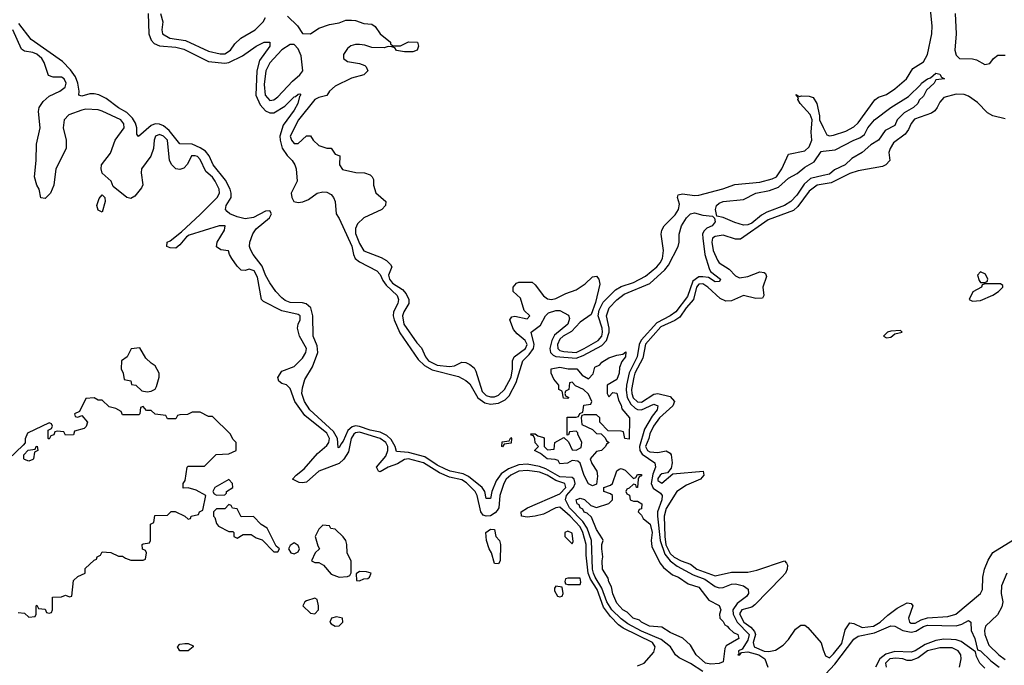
# Model space of a CAD drawing. Header units: inches. Extents: x 2710751 to 2829008, y 857003 to 965602.
# Tile 156 of 256: x 2756066 to 2760886, y 914079 to 917240. Entities that reach past the tile are written whole.
import ezdxf

# ---------------------------------------------------------------- set-up
doc = ezdxf.new("R2010")
doc.units = ezdxf.units.IN
doc.header["$MEASUREMENT"] = 0
doc.layers.add('C7951', color=7, linetype='Continuous')
doc.layers.add('C7961', color=7, linetype='Continuous')

msp = doc.modelspace()

# ---------------------------------------------------------------- linework, layer by layer
at = {"layer": 'C7951', "color": 2}
for points, elevation in [([(2756694.9, 917270), (2756699, 917170), (2756710, 917139.3), (2756723.8, 917123.8), (2756750, 917111.5), (2756830, 917105.5), (2756870, 917094.9), (2756990, 917035.5), (2757070, 917027.2), (2757090, 917030.2), (2757156.5, 917063.5), (2757223.6, 917110), (2757262.7, 917130), (2757290.3, 917130.3), (2757290.3, 917110), (2757240, 917040), (2757227.1, 916990), (2757221.8, 916870), (2757243.6, 916823.6), (2757270, 916793.1), (2757290, 916784.6), (2757310, 916783.7), (2757364.2, 916815.8), (2757410, 916862.8), (2757416.5, 916863.5), (2757430, 916876), (2757436.9, 916876.9), (2757442, 916870), (2757435.3, 916864.7), (2757427.3, 916830), (2757410, 916797.2), (2757356.1, 916723.9), (2757340.2, 916670), (2757340.9, 916650), (2757351.3, 916611.3), (2757375.2, 916575.2), (2757400.5, 916550), (2757413.4, 916530), (2757419.1, 916510), (2757424, 916450), (2757395.5, 916390), (2757398.4, 916370), (2757408, 916350), (2757430, 916344.4), (2757452.5, 916347.5), (2757480.1, 916359.9), (2757522.7, 916390), (2757550, 916398), (2757570, 916395.8), (2757590, 916384.9), (2757603, 916370), (2757610.5, 916350), (2757615.5, 916290), (2757630, 916266.8), (2757691.5, 916131.5), (2757699.6, 916090), (2757708.8, 916070), (2757730, 916054.3), (2757814.4, 916010), (2757830, 915992.7), (2757843.5, 915963.5), (2757860.5, 915940.5), (2757913.4, 915890), (2757920.2, 915870), (2757917.3, 915850), (2757895.2, 915810), (2757893.6, 915790), (2757898.6, 915770), (2757927.6, 915707.6), (2758017, 915577), (2758047.1, 915547.1), (2758085.3, 915525.3), (2758213.4, 915493.4), (2758250, 915473.4), (2758270, 915457.3), (2758309.4, 915389.4), (2758343.8, 915363.8), (2758370, 915357.5), (2758410, 915361.8), (2758441.9, 915378.1), (2758462.3, 915397.7), (2758497, 915463), (2758528.6, 915570), (2758559.8, 915600.2), (2758581.1, 915630), (2758585, 915650), (2758569.6, 915710), (2758616, 915744), (2758639.6, 915790), (2758655.2, 915804.8), (2758690, 915816.1), (2758710, 915815.6), (2758752.9, 915792.9), (2758757, 915777), (2758748.7, 915750), (2758684.7, 915695.3), (2758671, 915670), (2758662, 915630), (2758664.9, 915610), (2758677.1, 915597.1), (2758690.8, 915590.8), (2758790, 915583), (2758824.8, 915595.2), (2758915.7, 915644.3), (2758939.4, 915670), (2758951.4, 915710), (2758951.4, 915730), (2758938.3, 915790), (2758951.7, 915830), (2758990, 915869.1), (2759024.3, 915895.7), (2759151.3, 915948.7), (2759224.4, 916015.6), (2759241.4, 916038.6), (2759289.8, 916130), (2759294.5, 916150), (2759294.3, 916190), (2759306, 916230), (2759330, 916270.5), (2759349.8, 916290.2), (2759370, 916294), (2759410, 916283.1), (2759457.3, 916277.3), (2759467.5, 916267.5), (2759470.6, 916250), (2759456.3, 916230), (2759430, 916218.9), (2759414.7, 916205.3), (2759408.9, 916190), (2759410.2, 916170), (2759420.7, 916090), (2759441.7, 916021.7), (2759447.7, 916007.7), (2759497.3, 915970), (2759495.5, 915964.5), (2759490, 915959), (2759470, 915957), (2759437.6, 915977.6), (2759410, 915981.1), (2759390, 915980.3), (2759360.8, 915959.2), (2759334.6, 915885.4), (2759278.2, 915810), (2759250.3, 915790), (2759184.2, 915755.8), (2759108.4, 915671.6), (2759098.7, 915650), (2759088.5, 915590), (2759048.9, 915511.1), (2759036.1, 915450), (2759034.1, 915425.9), (2759039.2, 915390), (2759058.2, 915358.2), (2759078.7, 915338.7), (2759090, 915332), (2759110, 915330.2), (2759170, 915357.7), (2759190.3, 915350), (2759187, 915330), (2759161.7, 915298.3), (2759124.7, 915235.3), (2759100.1, 915150), (2759102.5, 915130), (2759113.3, 915113.3), (2759174.9, 915070), (2759178.7, 915050), (2759164.7, 915015.3), (2759157.3, 914970), (2759166.4, 914946.4), (2759202.2, 914922.2), (2759211.5, 914910), (2759210.2, 914890), (2759188.3, 914830), (2759188.4, 914810), (2759200.8, 914690), (2759223.5, 914623.5), (2759250, 914591), (2759284.5, 914564.5), (2759362.4, 914522.4), (2759420.5, 914500.5), (2759470, 914464.9), (2759490, 914457.7), (2759510, 914460.2), (2759550, 914476.5), (2759570, 914477.7), (2759608.9, 914468.9), (2759632, 914452), (2759633, 914430), (2759623.4, 914416.6), (2759578.6, 914381.4), (2759557.7, 914350), (2759558, 914330), (2759577.8, 914290), (2759636.3, 914230), (2759630, 914202), (2759602.4, 914157.6), (2759585.5, 914150), (2759586, 914134), (2759582, 914130), (2759592, 914130), (2759599, 914141), (2759630, 914145.2), (2759684.6, 914130), (2759713.8, 914110), (2759728.9, 914070)], 6), ([(2756754.8, 917270), (2756767.3, 917230), (2756761.6, 917190), (2756765.5, 917170), (2756801, 917150), (2756878.2, 917138.2), (2756990, 917085.3), (2757046.6, 917073.4), (2757070, 917073.4), (2757097.2, 917090), (2757119, 917121), (2757148, 917150), (2757218, 917190), (2757258, 917230), (2757269.1, 917250.9)], 10), ([(2757376.9, 917256.9), (2757426, 917210), (2757450, 917172), (2757490, 917171.3), (2757530, 917198), (2757583.1, 917216.9), (2757630, 917224.7), (2757663.1, 917236.9), (2757690, 917238), (2757710, 917236), (2757750, 917221), (2757790, 917218), (2757806.4, 917206.4), (2757831.3, 917170), (2757882, 917130), (2757882, 917122), (2757892.7, 917112.7), (2757930, 917112), (2757969.1, 917130.9), (2758014, 917130), (2758018, 917110), (2758012, 917090), (2757990, 917082), (2757950, 917082), (2757910, 917088.7), (2757902, 917102), (2757887.3, 917107.3), (2757870, 917108), (2757850, 917102), (2757790, 917104), (2757756, 917116), (2757730, 917119), (2757710, 917119), (2757687.5, 917112.5), (2757670, 917099), (2757651, 917070), (2757651.3, 917050), (2757670, 917036), (2757730, 917026), (2757755.3, 917015.3), (2757762, 917010), (2757770.9, 916989.1), (2757750.7, 916969.3), (2757690, 916953.2), (2757610, 916915.1), (2757582.8, 916890), (2757570, 916869), (2757530, 916859.5), (2757510, 916849.4), (2757430.4, 916750), (2757390.5, 916670), (2757396.3, 916650), (2757410, 916634), (2757430, 916634), (2757470, 916671), (2757490, 916671.3), (2757502.8, 916650), (2757530, 916624), (2757570, 916611), (2757591, 916611), (2757610, 916582), (2757632.7, 916572.7), (2757632, 916530), (2757646.4, 916506.4), (2757711.1, 916491.1), (2757754, 916490), (2757781, 916481), (2757790.9, 916470.9), (2757797.3, 916457.3), (2757798.8, 916430), (2757810, 916392), (2757858, 916350), (2757856, 916330), (2757838, 916310), (2757750.5, 916269.5), (2757719.3, 916240.7), (2757710, 916218), (2757710, 916194), (2757730, 916144), (2757750, 916108), (2757835.2, 916075.2), (2757861.6, 916061.6), (2757882, 916042), (2757887.3, 916030), (2757871.8, 915990), (2757876.5, 915970), (2757890.4, 915950), (2757939.5, 915919.5), (2757957.6, 915897.6), (2757970.4, 915870), (2757970.4, 915850), (2757945.7, 915810), (2757939.5, 915790), (2757946.7, 915750), (2758010, 915658), (2758033.1, 915633.1), (2758052.7, 915590), (2758066.9, 915570), (2758109, 915549), (2758170, 915541.5), (2758195.3, 915544.7), (2758230, 915563), (2758250, 915561.3), (2758270, 915552.2), (2758290, 915534.9), (2758299.3, 915519.3), (2758330, 915420.4), (2758350, 915399.6), (2758370, 915393.6), (2758390, 915393.8), (2758410, 915401.3), (2758439.8, 915430), (2758471.6, 915490), (2758479.2, 915530), (2758478.9, 915570), (2758487.3, 915590), (2758542.6, 915630), (2758550.7, 915650), (2758540.5, 915670), (2758501.4, 915701.4), (2758482.8, 915722.8), (2758465.1, 915770), (2758475.1, 915784.9), (2758490, 915788), (2758550, 915776), (2758564, 915790), (2758535.6, 915815.6), (2758517.4, 915877.4), (2758482, 915910), (2758482, 915930), (2758498, 915950), (2758510, 915954.8), (2758574.4, 915954.4), (2758590, 915942), (2758630, 915887.7), (2758650, 915874), (2758670, 915870.7), (2758690, 915874.8), (2758740.1, 915899.9), (2758790, 915917.3), (2758833.6, 915946.4), (2758870, 915981), (2758890, 915984.7), (2758901, 915970), (2758905.4, 915945.4), (2758884.5, 915855.5), (2758863.5, 915796.5), (2758810, 915759.5), (2758767.2, 915712.8), (2758725.7, 915690), (2758710, 915676.4), (2758698.6, 915650), (2758699.6, 915630), (2758710, 915620.8), (2758730, 915615.2), (2758790, 915611.4), (2758829.6, 915630), (2758898.3, 915670), (2758915.5, 915690), (2758919.8, 915710), (2758917.6, 915730), (2758898.4, 915790), (2758902, 915818), (2758922.7, 915857.3), (2758982, 915918), (2759010, 915934.4), (2759070, 915954), (2759130, 915984.2), (2759185.6, 916030), (2759201.3, 916050), (2759212.3, 916070), (2759218.4, 916110), (2759206, 916190), (2759209.3, 916210), (2759220.9, 916230), (2759275.2, 916284.8), (2759291.2, 916310), (2759296.3, 916336.3), (2759286.6, 916370), (2759290, 916382), (2759310, 916386.8), (2759370, 916379.3), (2759390, 916381.6), (2759507.7, 916412.3), (2759567.2, 916432.8), (2759690, 916444.2), (2759750, 916461.6), (2759770, 916470.8), (2759797.2, 916510), (2759830, 916582), (2759910, 916597.3), (2759930, 916617.3), (2759944.5, 916650), (2759941.3, 916690), (2759945.1, 916750), (2759935.6, 916775.6), (2759886, 916830), (2759876, 916850), (2759878, 916858), (2759866, 916874), (2759883.6, 916863.6), (2759892.9, 916867.1), (2759930, 916864.9), (2759950, 916858.8), (2759968, 916830), (2759982, 916770), (2759982, 916750), (2760000, 916712.1)], 10), ([(2759410, 914048.3), (2759350, 914088.1), (2759294.9, 914114.9), (2759276.2, 914130), (2759251.6, 914170), (2759205.8, 914205.8), (2759110, 914246.3), (2759042.8, 914282.8), (2759010, 914306.3), (2758964.5, 914350), (2758940.9, 914390), (2758916.1, 914456.1), (2758882.5, 914510), (2758875, 914530), (2758870.6, 914550), (2758865.4, 914690), (2758843.7, 914750), (2758822.4, 914782.4), (2758757.3, 914850), (2758738, 914890), (2758742, 914910), (2758776.5, 914950), (2758785.3, 914970), (2758779.8, 914990), (2758770, 914998.7), (2758710, 915001.1), (2758640.9, 915040.9), (2758610, 915052.3), (2758550, 915064.2), (2758510, 915059.8), (2758459.2, 915040.8), (2758423, 915017), (2758397.7, 914982.3), (2758377.7, 914930), (2758370, 914895.3), (2758350, 914895.3), (2758342.3, 914930), (2758329.9, 914949.9), (2758263.7, 915003.7), (2758236.2, 915016.2), (2758172.7, 915030), (2758150, 915039.4), (2758110, 915059.4), (2758050, 915099), (2757970, 915120.6), (2757910, 915125.2), (2757904.8, 915150), (2757885.2, 915185.2), (2757863.6, 915203.6), (2757830, 915219.8), (2757782, 915230), (2757730, 915248.5), (2757710, 915251.6), (2757693, 915247), (2757672.1, 915227.9), (2757650, 915177.2), (2757637.5, 915162.5), (2757630, 915144), (2757625.6, 915145.6), (2757621.1, 915190), (2757603, 915223), (2757485.6, 915330), (2757460.8, 915370), (2757447.7, 915410), (2757450, 915438), (2757461.4, 915478.6), (2757500, 915540), (2757524.8, 915610), (2757522.5, 915642.5), (2757503.1, 915690), (2757501.4, 915790), (2757491.1, 915830), (2757468.8, 915848.8), (2757450, 915853.5), (2757390, 915855.6), (2757365.5, 915865.5), (2757350, 915877.6), (2757319.6, 915910), (2757290, 915951.8), (2757270, 915989.5), (2757253.8, 916033.8), (2757209.6, 916090), (2757195.2, 916115.2), (2757191.3, 916130), (2757193.3, 916150), (2757208.1, 916191.9), (2757224.4, 916215.6), (2757289.2, 916270), (2757299.3, 916290), (2757290, 916304), (2757270, 916302.7), (2757210, 916271.8), (2757170, 916265.1), (2757130, 916274.7), (2757095.1, 916290), (2757081.5, 916301.5), (2757074, 916310), (2757076.9, 916330), (2757101, 916370), (2757101.5, 916390), (2757095.6, 916410), (2757074.2, 916454.2), (2757013.7, 916530), (2756993.5, 916573.5), (2756975.7, 916595.7), (2756950, 916613.1), (2756910, 916629.8), (2756850, 916632.6), (2756797.3, 916697.3), (2756770, 916721), (2756750, 916728.7), (2756730, 916729.8), (2756710, 916722.7), (2756647.3, 916667.3), (2756640.1, 916680.1), (2756639.7, 916710), (2756633.3, 916733.3), (2756618.5, 916758.5), (2756590, 916785.1), (2756549.1, 916809.1), (2756490, 916854.3), (2756452.9, 916872.9), (2756430, 916877.7), (2756410, 916876.9), (2756370, 916865.1), (2756355.3, 916870), (2756357.6, 916890), (2756351.1, 916930), (2756339.5, 916959.5), (2756314.6, 916994.6), (2756275.5, 917035.5), (2756122.6, 917142.6), (2756061.8, 917221.8)], 6), ([(2759090, 914076.4), (2759122.7, 914090), (2759170, 914144), (2759177.6, 914170), (2759163.6, 914190), (2759020.8, 914260.8), (2758998, 914278), (2758958.1, 914318.1), (2758923.8, 914363.8), (2758893, 914450), (2758860.5, 914500.5), (2758849, 914530), (2758839.1, 914619.1), (2758838.7, 914670), (2758823.4, 914730), (2758810, 914757.2), (2758760.8, 914810), (2758710, 914853.5), (2758690, 914849.8), (2758630, 914819.3), (2758590, 914809.8), (2758550, 914804.2), (2758522, 914810), (2758521.3, 914830), (2758552, 914850), (2758710, 914918.6), (2758738.8, 914950), (2758734, 914970), (2758690, 914983.4), (2758648.3, 915010), (2758610, 915024.5), (2758550, 915033.6), (2758510, 915029.7), (2758470.4, 915010), (2758447.4, 914990), (2758435.3, 914970), (2758416.9, 914910), (2758411.6, 914850), (2758403.4, 914836.6), (2758394.4, 914825.6), (2758370, 914810.8), (2758350, 914809.7), (2758334.9, 914814.9), (2758322.7, 914830), (2758306.2, 914910), (2758296, 914930), (2758252.6, 914972.6), (2758230, 914986.8), (2758170, 915000.3), (2758121.8, 915021.8), (2758042.9, 915070), (2757970, 915089.8), (2757950, 915086.2), (2757915, 915065), (2757870.3, 915049.7), (2757830, 915027), (2757822, 915030), (2757813.2, 915050), (2757857.7, 915102.3), (2757868.7, 915130), (2757868.8, 915150), (2757858.2, 915170), (2757830, 915188.8), (2757730, 915219.8), (2757710, 915217.4), (2757701.3, 915210), (2757689.4, 915190), (2757676, 915124), (2757652.1, 915087.9), (2757630, 915067.6), (2757530, 915029.6), (2757470, 914976.2), (2757450, 914972), (2757434.2, 914974.2), (2757402, 914990), (2757419.3, 915010), (2757459, 915041), (2757524.2, 915115.8), (2757570, 915155.3), (2757578.8, 915170), (2757582.5, 915190), (2757570, 915216.4), (2757462.6, 915302.6), (2757412.8, 915370), (2757390, 915434), (2757372, 915452), (2757350, 915459), (2757335.3, 915470), (2757329, 915489), (2757350, 915518.8), (2757410, 915542.8), (2757450, 915582.8), (2757466, 915610), (2757469.3, 915630), (2757436, 915690), (2757426, 915730), (2757429.2, 915750), (2757439.3, 915770), (2757439, 915790), (2757430, 915796), (2757350, 915815.1), (2757259.5, 915859.5), (2757249.3, 915870), (2757230, 915979), (2757213.6, 916010), (2757190, 916018.4), (2757170, 916012.3), (2757150, 916013.2), (2757130, 916033.2), (2757105.2, 916070), (2757093.2, 916090), (2757088.9, 916108.9), (2757050, 916114), (2757030, 916128), (2757033.2, 916150), (2757069, 916210), (2757071.5, 916231.5), (2757042, 916230), (2756895.5, 916184.5), (2756882.5, 916177.5), (2756850, 916138), (2756830, 916122), (2756803.1, 916123.1), (2756786, 916130), (2756788, 916150), (2756803.1, 916156.9), (2756858.9, 916201.1), (2756950, 916285.5), (2757032.3, 916370), (2757043.7, 916390), (2757042, 916410), (2757022.9, 916450), (2757010, 916469.3), (2756976.6, 916496.6), (2756950, 916556), (2756936, 916570), (2756925.8, 916574.2), (2756906.7, 916573.3), (2756888.1, 916531.9), (2756870, 916513.2), (2756850, 916506), (2756830, 916509.3), (2756810, 916529), (2756799.5, 916550), (2756789.5, 916650), (2756770, 916669.5), (2756750, 916677.6), (2756731, 916670), (2756723.8, 916650), (2756720.5, 916610), (2756708.5, 916571.5), (2756662, 916510), (2756660.5, 916490), (2756668, 916432), (2756662.8, 916417.2), (2756630, 916376), (2756610, 916365.2), (2756590, 916369), (2756524.1, 916424.1), (2756514, 916450), (2756470, 916488), (2756465.2, 916510), (2756466, 916530), (2756510, 916586), (2756534, 916650), (2756578, 916710), (2756576.2, 916730), (2756561.2, 916750), (2756470, 916792.3), (2756450, 916798), (2756390, 916802), (2756370, 916796.9), (2756306.1, 916773.9), (2756283, 916750), (2756278.4, 916710), (2756293.4, 916650), (2756294, 916610), (2756242.8, 916510), (2756233.4, 916430), (2756217.3, 916390), (2756190, 916364), (2756170, 916368), (2756161.2, 916410), (2756149.3, 916430), (2756138.4, 916470), (2756147.3, 916550), (2756147.6, 916630), (2756167, 916710), (2756158.7, 916790), (2756161.6, 916810), (2756180.4, 916839.6), (2756210, 916864.9), (2756262, 916890), (2756289, 916910), (2756294, 916930), (2756284, 916950), (2756270, 916959.3), (2756230, 916959), (2756206.6, 916966.6), (2756186.6, 917030), (2756174, 917050), (2756150, 917071.1), (2756130, 917079.6), (2756090, 917085.2), (2756075.1, 917095.1), (2756033, 917190)], 10), ([(2760000, 916477.1), (2759937.3, 916462.7), (2759905.5, 916434.5), (2759870, 916381.6), (2759841.6, 916350), (2759810.6, 916330), (2759722.7, 916297.3), (2759697.2, 916282.8), (2759650, 916244.2), (2759630, 916235.1), (2759610, 916234), (2759566.8, 916246.8), (2759510, 916271.5), (2759478, 916278), (2759471.8, 916310), (2759477, 916330), (2759490, 916341.6), (2759509.8, 916350.2), (2759610, 916360.3), (2759669.8, 916390.2), (2759736.4, 916403.6), (2759780.1, 916419.9), (2759830, 916464.2), (2759872.5, 916487.5), (2759910, 916517.6), (2759955.2, 916544.8), (2759990, 916594.9), (2760000, 916596)], 6), ([(2760000, 916435.1), (2759970, 916429.7), (2759930, 916399.7), (2759874.8, 916325.2), (2759854.3, 916305.7), (2759730, 916259.8), (2759594.9, 916165.1), (2759570, 916165.6), (2759510, 916184.7), (2759470, 916178.7), (2759458, 916170), (2759454.9, 916150), (2759460.3, 916110), (2759482.3, 916062.3), (2759490.7, 916050), (2759538.6, 916018.6), (2759570, 915986), (2759590, 915975.8), (2759630, 915982.6), (2759690, 916004.9), (2759710, 916002.8), (2759717.5, 915997.5), (2759722, 915982), (2759703.7, 915930), (2759708, 915890), (2759702.8, 915877.2), (2759670, 915875.1), (2759610, 915889.8), (2759550, 915863.5), (2759522, 915862), (2759495.1, 915875.1), (2759434.3, 915930), (2759410, 915946.2), (2759390, 915945.4), (2759378.6, 915930), (2759364.9, 915870), (2759329.2, 915830), (2759297, 915783), (2759273.1, 915766.9), (2759204.2, 915735.8), (2759129.1, 915650.9), (2759116.9, 915583.1), (2759078, 915510), (2759072, 915490), (2759061.4, 915430), (2759062.7, 915410), (2759069.1, 915389.1), (2759090, 915369.2), (2759110, 915368.2), (2759170, 915406), (2759190, 915410.4), (2759250, 915394.8), (2759270.7, 915370), (2759263, 915350), (2759197.3, 915290), (2759169.2, 915250), (2759150, 915212), (2759146.5, 915190), (2759130.3, 915150), (2759138.7, 915130), (2759150, 915124.3), (2759190, 915120.2), (2759230, 915128.8), (2759250, 915118.4), (2759255.6, 915110), (2759260.7, 915070), (2759255.1, 915044.9), (2759238, 915022), (2759210, 915017.3), (2759201.1, 915010), (2759190, 914994), (2759190, 914984), (2759210, 914970.4), (2759263.9, 915016.1), (2759412, 915030), (2759414.8, 915010), (2759398.8, 914990), (2759330, 914960.5), (2759283, 914930), (2759230, 914846.6), (2759220.2, 914810), (2759224.3, 914710), (2759229.6, 914669.6), (2759250, 914626.5), (2759270, 914608.4), (2759303.8, 914590), (2759350, 914574), (2759381.6, 914550), (2759470, 914517.6), (2759550, 914534.9), (2759630, 914534.9), (2759674.9, 914545.1), (2759810, 914591), (2759819.8, 914579.8), (2759824.7, 914570), (2759822.8, 914550), (2759814.8, 914530), (2759797.3, 914510), (2759664.9, 914375.1), (2759650, 914363.6), (2759601.6, 914350), (2759589.4, 914330.6), (2759610.3, 914290), (2759645.3, 914265.3), (2759663.9, 914243.9), (2759667.8, 914230), (2759656.9, 914190), (2759660.9, 914170), (2759710.9, 914149.1), (2759734, 914146), (2759766, 914154), (2759803.1, 914176.9), (2759830, 914204.7), (2759863.3, 914256.7), (2759890, 914276), (2759910, 914276), (2759924.5, 914264.5), (2759988.7, 914188.7), (2760000, 914154.7)], 10), ([(2756058, 914338), (2756090, 914334), (2756110, 914314), (2756142, 914318), (2756146, 914330), (2756146, 914370), (2756150, 914374), (2756158, 914358), (2756190, 914354), (2756198, 914338), (2756210, 914334), (2756222, 914338), (2756226, 914350), (2756227.3, 914412.7), (2756270, 914414), (2756290, 914422), (2756310, 914414), (2756322, 914418), (2756330, 914494), (2756350, 914514), (2756386, 914530), (2756387.3, 914552.7), (2756430, 914594), (2756442, 914598), (2756446, 914610), (2756462, 914618), (2756470, 914634), (2756511.6, 914631.6), (2756550, 914614), (2756570, 914614), (2756583.6, 914603.6), (2756610, 914594), (2756670, 914594), (2756682, 914598), (2756686, 914630), (2756682, 914642), (2756667.3, 914647.3), (2756666, 914670), (2756670, 914674), (2756702, 914678), (2756706, 914690), (2756706, 914770), (2756722, 914778), (2756727.3, 914812.7), (2756790, 914814), (2756807.3, 914832.7), (2756827.3, 914832.7), (2756874, 914810), (2756890, 914794), (2756902, 914798), (2756906, 914810), (2756942, 914818), (2756946, 914830), (2756962, 914838), (2756978, 914910), (2756930, 914937.2), (2756890, 914948.7), (2756866, 914946), (2756866, 914970), (2756876.4, 914983.6), (2756886, 915050), (2756890, 915054), (2756970, 915054), (2757028.4, 915111.6), (2757090, 915114), (2757126, 915130), (2757126, 915170), (2757110, 915186), (2757098, 915210), (2757010, 915298), (2756990, 915298), (2756950, 915318), (2756910, 915318), (2756887.3, 915307.3), (2756850, 915306), (2756838, 915302), (2756830, 915286), (2756790, 915286), (2756782, 915302), (2756728.4, 915308.4), (2756710, 915326), (2756687.3, 915327.3), (2756670, 915346), (2756658, 915342), (2756654, 915310), (2756650, 915306), (2756570, 915306), (2756562, 915322), (2756536.4, 915336.4), (2756504.7, 915344.7), (2756470, 915378), (2756450, 915378), (2756430, 915388), (2756390, 915386), (2756358, 915322), (2756334, 915310), (2756338, 915298), (2756350, 915294), (2756370, 915302), (2756398, 915270), (2756391.6, 915248.4), (2756382, 915238), (2756334, 915226), (2756330, 915208), (2756290, 915206), (2756282, 915222), (2756250, 915226), (2756238, 915222), (2756232.7, 915207.3), (2756218, 915202), (2756210, 915186), (2756206, 915190), (2756206, 915230), (2756222, 915238), (2756226, 915250), (2756222, 915262), (2756210, 915266), (2756104.7, 915215.3), (2756092.7, 915187.3), (2756092, 915168), (2756083.6, 915156.4), (2756011.1, 915088.9)], 14)]:
    msp.add_lwpolyline(points, dxfattribs=dict(at, elevation=elevation))
for points, elevation in [([(2757390, 917119), (2757350, 917093.2), (2757290, 917029.2), (2757270.4, 916990), (2757263.4, 916923.4), (2757267.4, 916870), (2757290, 916844.4), (2757310, 916848.4), (2757330, 916863), (2757401.3, 916938.7), (2757438, 916970), (2757451.8, 916990), (2757443.7, 917063.7), (2757430, 917098), (2757410, 917118)], 10), ([(2756470, 916298), (2756450, 916308), (2756444, 916330), (2756455.3, 916364.7), (2756470, 916382), (2756482, 916370), (2756484.7, 916350)], 10), ([(2756654, 915634), (2756612, 915628), (2756592, 915590), (2756564.7, 915570), (2756562, 915530), (2756572, 915510), (2756578, 915478), (2756610, 915472), (2756614, 915454), (2756634, 915450), (2756663.6, 915423.6), (2756690, 915418), (2756710, 915422), (2756728.4, 915431.6), (2756736.4, 915443.6), (2756748, 915490), (2756748, 915510), (2756730, 915546), (2756710, 915558), (2756683.1, 915583.1)], 14), ([(2758950, 915394), (2758970, 915414), (2758990, 915412), (2758996.8, 915376.8), (2759010, 915352), (2759014, 915334), (2759051, 915290), (2759050, 915186), (2759028.9, 915188.9), (2759022, 915222), (2759010, 915226), (2758947.3, 915227.3), (2758906, 915270), (2758906, 915290), (2758890, 915306), (2758830, 915306), (2758818, 915302), (2758814, 915290), (2758818, 915258), (2758870, 915234), (2758890, 915214), (2758912.7, 915212.7), (2758932.7, 915192.7), (2758938, 915178), (2758952, 915170), (2758938, 915162), (2758934, 915150), (2758914, 915130), (2758890, 915126), (2758858, 915090), (2758866.4, 915066.4), (2758891, 915030), (2758894.8, 915005.2), (2758890, 914966), (2758870, 914958), (2758850, 914968), (2758830, 915008), (2758809.1, 915069.1), (2758798, 915078), (2758770, 915082), (2758748.4, 915068.4), (2758710, 915066), (2758702, 915082), (2758687.3, 915087.3), (2758648, 915090), (2758615.3, 915115.3), (2758586, 915130), (2758606, 915150), (2758588.7, 915168.7), (2758588, 915188), (2758582, 915202), (2758570, 915206), (2758568, 915212), (2758590, 915212), (2758602, 915202), (2758630, 915194), (2758634, 915190), (2758634, 915150), (2758650, 915134), (2758682, 915138), (2758686, 915170), (2758730, 915194), (2758752.7, 915172.7), (2758770, 915134), (2758790, 915132), (2758814.6, 915145.4), (2758818, 915170), (2758798, 915210), (2758798, 915218), (2758790, 915226), (2758758, 915222), (2758752.7, 915207.3), (2758746, 915206), (2758746, 915294), (2758790, 915294), (2758802, 915298), (2758808, 915312), (2758822, 915318), (2758827.3, 915352.7), (2758862, 915358), (2758866, 915370), (2758850, 915406), (2758826, 915430), (2758787.3, 915447.3), (2758770, 915466), (2758758, 915462), (2758754, 915430), (2758738, 915422), (2758734, 915410), (2758738, 915398), (2758754, 915390), (2758750, 915386), (2758727.3, 915387.3), (2758722, 915422), (2758706, 915430), (2758706, 915450), (2758680.4, 915480.4), (2758668, 915510), (2758668, 915530), (2758710, 915538), (2758750.7, 915530.7), (2758794, 915530), (2758819.6, 915499.6), (2758850, 915482), (2758873.6, 915506.4), (2758882, 915538), (2758906, 915550), (2758916.4, 915563.6), (2758950, 915584.7), (2758990, 915598), (2759018, 915602), (2759034, 915614), (2759031, 915590), (2759014, 915566), (2759002.8, 915537.2), (2759001, 915510), (2758990, 915478), (2758942, 915450), (2758942, 915410)], 2), ([(2758430, 915148), (2758426, 915150), (2758427.3, 915172.7), (2758462, 915178), (2758470, 915194), (2758474, 915190), (2758472.7, 915167.3), (2758438, 915162)], 2), ([(2756110, 915078), (2756090, 915086), (2756086, 915090), (2756086, 915110), (2756107.3, 915132.7), (2756142, 915138), (2756146, 915150), (2756152, 915152), (2756154, 915130), (2756138, 915122), (2756134, 915090), (2756130, 915086)], 14), ([(2759070, 914994), (2759082, 914998), (2759090, 915014), (2759110, 915014), (2759110, 915006), (2759098, 915002), (2759094, 914990), (2759091.1, 914948.9), (2759086, 914950), (2759082, 914962), (2759070, 914966), (2759050, 914946), (2759038, 914942), (2759034, 914930), (2759038, 914918), (2759051.6, 914911.6), (2759054, 914890), (2759070, 914882), (2759090, 914882), (2759112, 914870), (2759110, 914846), (2759098, 914842), (2759094, 914830), (2759110, 914814), (2759118, 914798), (2759152.7, 914770), (2759162, 914730), (2759157.3, 914690), (2759160.7, 914660.7), (2759200.4, 914580.4), (2759217.3, 914557.3), (2759262, 914522), (2759290.8, 914510), (2759338.5, 914478.5), (2759390, 914462), (2759438.8, 914398.8), (2759490, 914371.3), (2759498, 914350), (2759492, 914330), (2759494, 914310), (2759510, 914294), (2759518, 914278), (2759530, 914271.3), (2759538.8, 914258.8), (2759560.4, 914240.4), (2759581, 914230), (2759586, 914210), (2759525.2, 914174.8), (2759518.5, 914161.5), (2759510, 914095.3), (2759490, 914088.4), (2759450, 914084.2), (2759424, 914090), (2759377.2, 914130), (2759350, 914178), (2759312.7, 914212.7), (2759250, 914239.3), (2759210, 914266), (2759149, 914270), (2759109.4, 914290), (2759099.7, 914299.7), (2759069.3, 914310), (2759039.1, 914339.1), (2759019, 914350), (2758990, 914384), (2758970, 914428.7), (2758963.2, 914463.2), (2758950, 914488), (2758946, 914506), (2758919, 914550), (2758917.2, 914590), (2758921.2, 914610), (2758915.3, 914650), (2758915.3, 914670), (2758922, 914690), (2758919, 914699), (2758890, 914744), (2758864.5, 914804.5), (2758843.7, 914823.7), (2758830, 914829.4), (2758822.9, 914842.9), (2758809.5, 914850), (2758804.1, 914864.1), (2758795.3, 914870), (2758789.5, 914890), (2758810, 914898), (2758831.6, 914891.6), (2758862, 914862), (2758890, 914852), (2758950, 914872), (2758968, 914890), (2758968, 914910), (2758959, 914919), (2758926, 914930), (2758926, 914950), (2758959, 914961), (2758968, 914970), (2758988.4, 915031.6), (2759000.4, 915039.6), (2759010, 915042), (2759030, 915034)], 2), ([(2757090, 914988), (2757022, 914950), (2757011.3, 914930), (2757018, 914918), (2757030, 914911.3), (2757070, 914914), (2757078, 914922), (2757078, 914930), (2757108.7, 914950), (2757108, 914970)], 14), ([(2757090, 914866), (2757070, 914846), (2757030, 914846), (2757014, 914830), (2757014, 914810), (2757022, 914802), (2757030, 914774), (2757039.6, 914759.6), (2757090, 914734), (2757110, 914734), (2757114, 914730), (2757114, 914710), (2757130, 914702), (2757160.4, 914719.6), (2757199.6, 914719.6), (2757223.6, 914703.6), (2757252.7, 914692.7), (2757310, 914634), (2757330, 914634), (2757338, 914650), (2757322, 914662), (2757278, 914750), (2757248.9, 914768.9), (2757210, 914808), (2757150, 914806), (2757130, 914846), (2757108.4, 914848.4), (2757102, 914862)], 14), ([(2757550, 914766), (2757530, 914746), (2757512, 914710), (2757524.7, 914664.7), (2757534, 914650), (2757512, 914630), (2757494, 914590), (2757510, 914582), (2757530, 914582), (2757554, 914570), (2757590, 914524.7), (2757630, 914511.3), (2757670, 914514), (2757682, 914518), (2757688, 914532), (2757688.9, 914588.9), (2757668.7, 914630), (2757668, 914670), (2757662, 914690), (2757650, 914708), (2757610, 914746), (2757588.4, 914748.4), (2757582, 914762)], 14), ([(2758410, 914575.3), (2758390, 914578), (2758376, 914630), (2758364.5, 914650), (2758351.8, 914690), (2758348.3, 914730), (2758370, 914744.9), (2758390, 914744.7), (2758397.1, 914710), (2758414, 914690), (2758419.5, 914670), (2758417.3, 914590)], 10), ([(2758750, 914735.3), (2758734, 914730), (2758734, 914710), (2758770, 914674), (2758775.3, 914684.7), (2758770, 914726)], 14), ([(2757410, 914678), (2757390, 914666), (2757382, 914650), (2757394, 914630), (2757410, 914624.7), (2757430, 914634), (2757435.3, 914650), (2757430, 914666)], 14), ([(2757730, 914538), (2757712.7, 914527.3), (2757714, 914494), (2757730, 914492), (2757750, 914502), (2757770, 914504.7), (2757778, 914510), (2757786, 914530), (2757763.6, 914536.4)], 14), ([(2758810, 914506), (2758750, 914506), (2758738, 914502), (2758734, 914490), (2758738, 914478), (2758750, 914474), (2758810, 914474), (2758813.6, 914486.4)], 14), ([(2758690, 914466), (2758683.6, 914456.4), (2758683.6, 914443.6), (2758698, 914418), (2758710, 914414), (2758722, 914418), (2758726, 914430), (2758722, 914462)], 14), ([(2757510, 914408), (2757470, 914395.3), (2757462, 914390), (2757452, 914370), (2757490, 914334.8), (2757510, 914331), (2757529, 914350), (2757529.2, 914370), (2757522, 914402)], 14), ([(2757617.2, 914317.2), (2757592, 914310), (2757584.7, 914290), (2757590, 914282), (2757610, 914271.3), (2757630, 914272), (2757648, 914290), (2757646, 914310)], 14), ([(2756849.6, 914149.6), (2756838, 914170), (2756850, 914182), (2756874.6, 914185.4), (2756890, 914186), (2756914.4, 914174.4), (2756916, 914170), (2756890, 914149.6)], 10)]:
    msp.add_lwpolyline(points, close=True, dxfattribs=dict(at, elevation=elevation))
at = {"layer": 'C7961', "color": 2}
for points, elevation in [([(2760000, 916712.1), (2760016.8, 916676.8), (2760030, 916670.6), (2760050, 916674.9), (2760110, 916693.7), (2760150, 916715.8), (2760170, 916735.5), (2760252.6, 916847.4), (2760270, 916860.5), (2760310, 916874.4), (2760350, 916901.6), (2760407, 916950), (2760438.4, 917001.6), (2760490, 917034), (2760509.6, 917070), (2760531.1, 917170), (2760533, 917210), (2760524.2, 917290)], 10), ([(2760645.7, 917270), (2760650.3, 917170.3), (2760644, 917090), (2760650, 917066.8), (2760666.8, 917050), (2760730, 917048.8), (2760750, 917043.1), (2760790, 917020.5), (2760814.9, 917025.1), (2760833.2, 917050), (2760854.5, 917065.5), (2760890, 917065.5)], 10), ([(2760000, 916596), (2760057.7, 916602.3), (2760149.2, 916650), (2760179.1, 916660.9), (2760201.5, 916678.5), (2760218, 916710), (2760250, 916750.5), (2760330, 916810.6), (2760416.5, 916863.5), (2760478, 916922), (2760481.2, 916930), (2760510, 916950.8), (2760524.7, 916955.3), (2760550, 916978), (2760570, 916974), (2760578, 916958), (2760594, 916950), (2760550, 916946), (2760542, 916930), (2760505.4, 916894.6), (2760490, 916866), (2760470, 916846), (2760462, 916830), (2760441, 916810), (2760395.8, 916784.2), (2760362, 916750), (2760350, 916722), (2760303, 916697), (2760270, 916649.4), (2760232.2, 916627.8), (2760190, 916589.2), (2760140.4, 916559.6), (2760106.8, 916530), (2760054.9, 916505.1), (2760030, 916484), (2760000, 916477.1)], 6), ([(2760890, 916755.4), (2760829.8, 916769.8), (2760803.6, 916783.6), (2760754.6, 916834.6), (2760710, 916866), (2760690, 916873), (2760650, 916875.4), (2760590, 916859.7), (2760570, 916837), (2760558, 916810), (2760545.5, 916794.5), (2760530, 916783.1), (2760447, 916753), (2760430, 916732), (2760417.3, 916702.7), (2760400.4, 916679.6), (2760343.6, 916636.4), (2760326.7, 916610), (2760320.5, 916590), (2760326, 916550), (2760306, 916530), (2760290, 916522), (2760170, 916500.5), (2760130, 916486.3), (2760038.2, 916441.8), (2760000, 916435.1)], 10), ([(2760000, 914154.7), (2760010, 914124.7), (2760030, 914116.3), (2760050, 914134.9), (2760090, 914186), (2760106.5, 914253.5), (2760130, 914287.3), (2760150, 914283.8), (2760190, 914264.9), (2760246, 914270), (2760278.3, 914290), (2760315.1, 914324.9), (2760361, 914359), (2760410, 914384.7), (2760430, 914382), (2760438, 914370), (2760417.1, 914310), (2760422, 914290), (2760430, 914286), (2760450, 914286), (2760478.5, 914301.5), (2760510, 914311.7), (2760610, 914318.5), (2760649.4, 914330), (2760769.7, 914430.3), (2760778.7, 914450), (2760781.3, 914510), (2760789.6, 914550), (2760806.2, 914593.8), (2760830, 914631), (2760927.7, 914692.3)], 10), ([(2760898.8, 914530), (2760871.8, 914468.2), (2760870.3, 914430), (2760879, 914390), (2760874.5, 914365.5), (2760853, 914327), (2760794.4, 914270), (2760788.7, 914250), (2760790.4, 914230), (2760810, 914178), (2760859.5, 914130), (2760890, 914107.9)], 10), ([(2760010, 914036.5), (2760055.8, 914084.2), (2760150, 914207), (2760170, 914222.3), (2760250, 914237.7), (2760330, 914272), (2760350, 914270.4), (2760389.2, 914249.2), (2760430, 914241.8), (2760453.3, 914246.7), (2760490, 914269), (2760510, 914275.9), (2760650, 914272.4), (2760678.7, 914281.3), (2760710, 914298), (2760722, 914290), (2760723, 914250), (2760741.3, 914210), (2760755.3, 914155.3), (2760770, 914150.6), (2760820.3, 914100.3), (2760861, 914070)], 6), ([(2760790, 914065.1), (2760767, 914090), (2760750, 914122), (2760745.2, 914145.2), (2760675.2, 914195.2), (2760650, 914204), (2760626.2, 914206.2), (2760590, 914206.4), (2760550, 914199.8), (2760499, 914181), (2760450.1, 914149.9), (2760430, 914143.5), (2760350, 914147.5), (2760306.1, 914133.9), (2760276.9, 914110), (2760255.2, 914070)], 6), ([(2760666, 914070), (2760675.1, 914110), (2760673, 914130), (2760659.7, 914150), (2760630, 914164.4), (2760570, 914164.8), (2760510.6, 914150), (2760463.5, 914116.5), (2760430, 914102.4), (2760410, 914102.4), (2760388.7, 914110), (2760354.2, 914114.2), (2760326.4, 914110), (2760304.6, 914090), (2760308.2, 914070)], 10)]:
    msp.add_lwpolyline(points, dxfattribs=dict(at, elevation=elevation))
at = {"layer": 'C7961', "color": 2, "elevation": 14}
for points in [[(2760770, 916006), (2760754, 915990), (2760763.6, 915963.6), (2760770, 915954), (2760790, 915954), (2760802, 915958), (2760806, 915970), (2760794.6, 915994.6)], [(2760867.3, 915947.3), (2760792.7, 915947.3), (2760778, 915942), (2760774, 915930), (2760731.6, 915908.4), (2760714, 915870), (2760730, 915862), (2760770, 915864.7), (2760830, 915892), (2760858, 915910), (2760878, 915930), (2760878, 915938)], [(2760378, 915718), (2760330, 915715.3), (2760314, 915710), (2760294, 915690), (2760310, 915682), (2760330, 915686), (2760350, 915702), (2760386, 915710)]]:
    msp.add_lwpolyline(points, close=True, dxfattribs=at)

doc.saveas('drawing.dxf')
